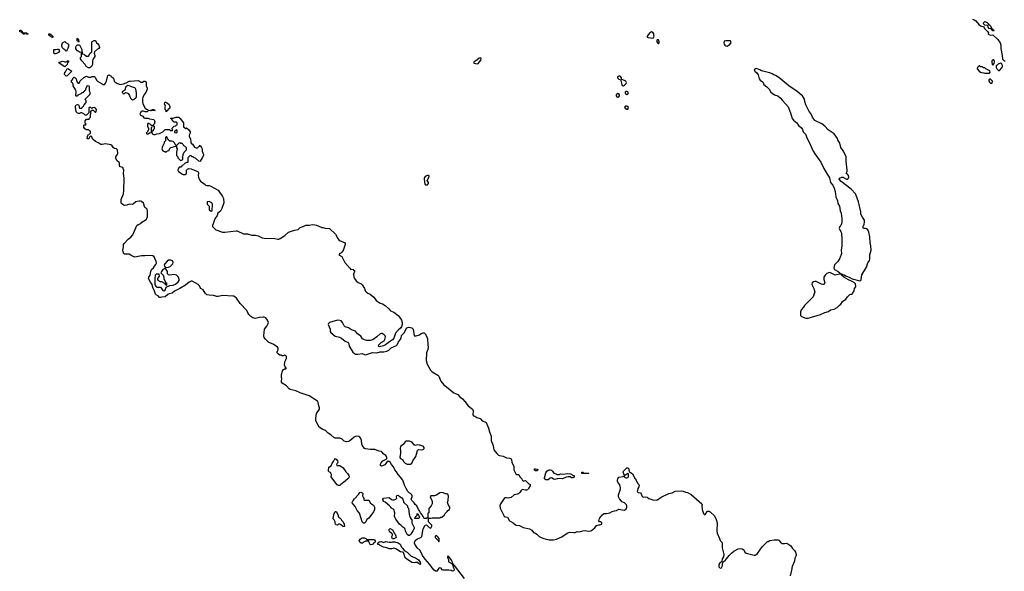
# Model space of a CAD drawing. Header units: inches. Extents: x 1861287 to 2052918, y 204622 to 437896.
# Tile 95 of 215: x 1916706 to 1934195, y 338531 to 348323. Entities that reach past the tile are written whole.
import ezdxf

# ---------------------------------------------------------------- set-up
doc = ezdxf.new("R2010")
doc.units = ezdxf.units.IN
doc.header["$MEASUREMENT"] = 0
for name, color, linetype in [('B9314', 7, 'Continuous'), ('B9323', 7, 'Continuous'), ('B9324', 7, 'Continuous'), ('B9333', 7, 'Continuous'), ('B9334', 7, 'Continuous')]:
    doc.layers.add(name, color=color, linetype=linetype)

msp = doc.modelspace()

# ---------------------------------------------------------------- linework, layer by layer
at = {"layer": 'B9314', "color": 5, "elevation": 160}
for points in [[(1916830, 348066), (1916822, 348082), (1916810, 348086), (1916798, 348082), (1916790, 348066), (1916770, 348068), (1916762, 348082), (1916746, 348090), (1916742, 348102), (1916707, 348107), (1916706, 348130), (1916710, 348134), (1916730, 348134), (1916738, 348118), (1916750, 348114), (1916758, 348098), (1916770, 348094), (1916832, 348092), (1916838, 348078), (1916854, 348070), (1916850, 348066)], [(1917290, 348008), (1917266, 348010), (1917262, 348022), (1917246, 348030), (1917242, 348042), (1917226, 348050), (1917226, 348070), (1917254, 348070), (1917258, 348058), (1917274, 348050), (1917278, 348038), (1917294, 348030), (1917294, 348010)], [(1917530, 347766), (1917506, 347790), (1917490, 347798), (1917465, 347825), (1917455, 347850), (1917455, 347870), (1917469, 347911), (1917510, 347934), (1917534, 347910), (1917574, 347890), (1917573, 347853), (1917562, 347810), (1917550, 347786)], [(1917950, 347469), (1917929, 347469), (1917889, 347489), (1917870, 347526), (1917808, 347590), (1917788, 347630), (1917788, 347652), (1917806, 347670), (1917806, 347730), (1917802, 347742), (1917768, 347748), (1917730, 347768), (1917706, 347806), (1917702, 347838), (1917707, 347853), (1917730, 347874), (1917770, 347874), (1917812, 347792), (1917818, 347718), (1917852, 347712), (1917858, 347698), (1917870, 347694), (1917890, 347674), (1917930, 347674), (1917958, 347730), (1917986, 347750), (1917988, 347930), (1918029, 347951), (1918050, 347951), (1918070, 347914), (1918090, 347902), (1918110, 347872), (1918122, 347830), (1918112, 347810), (1918090, 347802), (1918032, 347750), (1918031, 347730), (1918041, 347690), (1918039, 347670), (1918030, 347649), (1918004, 347616), (1917998, 347590), (1917999, 347530), (1917981, 347490)], [(1917750, 347926), (1917742, 347942), (1917728, 347948), (1917726, 347990), (1917730, 347994), (1917738, 347978), (1917752, 347970), (1917754, 347930)], [(1917330, 347718), (1917310, 347726), (1917310, 347794), (1917350, 347794), (1917370, 347802), (1917390, 347802), (1917397, 347797), (1917411, 347769), (1917397, 347743), (1917370, 347726), (1917350, 347718)], [(1917510, 347488), (1917406, 347550), (1917406, 347570), (1917470, 347585), (1917510, 347574), (1917530, 347574), (1917542, 347578), (1917550, 347594), (1917570, 347594), (1917574, 347590), (1917574, 347570), (1917558, 347562), (1917550, 347526)], [(1917530, 347318), (1917504, 347350), (1917509, 347390), (1917520, 347400), (1917550, 347454), (1917574, 347450), (1917594, 347430), (1917634, 347410), (1917550, 347326)], [(1918627, 347153), (1918591, 347129), (1918571, 347069), (1918530, 347046), (1918527, 347033), (1918530, 347022), (1918550, 347005), (1918566, 347010), (1918588, 347032), (1918610, 347025), (1918631, 347011), (1918657, 346977), (1918676, 346930), (1918691, 346911), (1918710, 346899), (1918730, 346904), (1918765, 346930), (1918777, 346943), (1918781, 346959), (1918782, 347022), (1918769, 347090), (1918763, 347103), (1918750, 347115), (1918690, 347129), (1918670, 347142)], [(1919310, 346688), (1919306, 346690), (1919306, 346710), (1919288, 346730), (1919289, 346771), (1919298, 346790), (1919278, 346830), (1919282, 346850), (1919290, 346862), (1919350, 346831), (1919372, 346788), (1919374, 346750), (1919340, 346720), (1919330, 346706), (1919318, 346702)], [(1918990, 346486), (1918974, 346470), (1918974, 346430), (1918994, 346390), (1918994, 346370), (1918973, 346327), (1918954, 346310), (1918970, 346294), (1918990, 346294), (1919010, 346314), (1919042, 346318), (1919046, 346330), (1919046, 346410), (1919062, 346418), (1919066, 346430), (1919062, 346442), (1919047, 346447), (1919026, 346470)], [(1919490, 346366), (1919478, 346362), (1919473, 346347), (1919458, 346342), (1919454, 346330), (1919458, 346318), (1919490, 346314), (1919502, 346318), (1919506, 346350), (1919502, 346362)], [(1919310, 346246), (1919294, 346230), (1919294, 346170), (1919273, 346147), (1919272, 346128), (1919242, 346070), (1919232, 346030), (1919238, 346010), (1919250, 345992), (1919270, 345982), (1919290, 345982), (1919310, 345974), (1919330, 345994), (1919362, 345998), (1919368, 346030), (1919390, 346052), (1919482, 346078), (1919486, 346090), (1919470, 346106), (1919455, 346135), (1919430, 346158), (1919410, 346166), (1919370, 346166), (1919346, 346190), (1919322, 346242)], [(1919550, 346138), (1919534, 346130), (1919494, 346090), (1919492, 346050), (1919502, 346030), (1919492, 345970), (1919494, 345910), (1919514, 345890), (1919514, 345870), (1919554, 345830), (1919570, 345822), (1919602, 345838), (1919606, 345870), (1919598, 345890), (1919607, 345913), (1919608, 345930), (1919628, 345970), (1919666, 346010), (1919666, 346050), (1919646, 346070), (1919622, 346082), (1919610, 346106), (1919590, 346126), (1919570, 346126)], [(1919390, 344055), (1919350, 344054), (1919323, 344037), (1919282, 343990), (1919272, 343970), (1919278, 343950), (1919290, 343932), (1919310, 343922), (1919350, 343927), (1919379, 343941), (1919428, 343990), (1919435, 344010), (1919422, 344042)], [(1919290, 343898), (1919270, 343898), (1919250, 343888), (1919222, 343850), (1919214, 343830), (1919252, 343790), (1919265, 343750), (1919267, 343727), (1919294, 343666), (1919294, 343654), (1919312, 343650), (1919313, 343607), (1919307, 343607), (1919302, 343622), (1919287, 343627), (1919282, 343642), (1919230, 343668), (1919210, 343668), (1919168, 343690), (1919158, 343710), (1919158, 343730), (1919178, 343750), (1919188, 343770), (1919186, 343806), (1919170, 343808), (1919130, 343808), (1919110, 343786), (1919105, 343730), (1919107, 343630), (1919117, 343597), (1919130, 343582), (1919150, 343574), (1919210, 343574), (1919222, 343550), (1919250, 343518), (1919270, 343511), (1919290, 343522), (1919310, 343574), (1919375, 343605), (1919430, 343610), (1919473, 343627), (1919523, 343670), (1919537, 343690), (1919541, 343710), (1919526, 343750), (1919490, 343785), (1919470, 343793), (1919443, 343797), (1919370, 343786), (1919350, 343794), (1919334, 343810), (1919329, 343850), (1919310, 343889)]]:
    msp.add_lwpolyline(points, close=True, dxfattribs=at)
msp.add_lwpolyline([(1920000, 343470), (1919966, 343526), (1919925, 343550), (1919910, 343569), (1919899, 343599), (1919879, 343619), (1919770, 343680), (1919750, 343680), (1919717, 343663), (1919650, 343613), (1919550, 343550), (1919455, 343505), (1919415, 343470), (1919363, 343457), (1919336, 343444), (1919290, 343401), (1919230, 343398), (1919210, 343390), (1919190, 343389), (1919173, 343413), (1919130, 343436), (1919119, 343450), (1919102, 343502), (1919070, 343569), (1919062, 343622), (1919030, 343665), (1918996, 343730), (1919001, 343750), (1919021, 343790), (1919035, 343850), (1919050, 343890), (1919081, 343919), (1919101, 343950), (1919125, 343975), (1919137, 344003), (1919133, 344030), (1919110, 344070), (1919094, 344114), (1919071, 344131), (1919030, 344139), (1918930, 344130), (1918870, 344133), (1918750, 344105), (1918695, 344130), (1918650, 344158), (1918630, 344162), (1918570, 344160), (1918550, 344180), (1918538, 344230), (1918550, 344290), (1918550, 344330), (1918560, 344350), (1918630, 344424), (1918678, 344462), (1918715, 344505), (1918736, 344544), (1918750, 344588), (1918787, 344670), (1918810, 344686), (1918855, 344705), (1918877, 344730), (1918937, 344763), (1918956, 344784), (1918979, 344830), (1918978, 344930), (1918972, 344952), (1918964, 344964), (1918930, 344990), (1918904, 345064), (1918870, 345094), (1918850, 345102), (1918830, 345103), (1918790, 345096), (1918770, 345087), (1918730, 345054), (1918710, 345044), (1918650, 345045), (1918611, 345030), (1918570, 345023), (1918547, 345030), (1918510, 345063), (1918506, 345090), (1918510, 345131), (1918547, 345230), (1918558, 345290), (1918559, 345510), (1918549, 345590), (1918554, 345650), (1918544, 345684), (1918536, 345696), (1918490, 345710), (1918478, 345730), (1918476, 345750), (1918480, 345770), (1918473, 345790), (1918430, 345824), (1918415, 345865), (1918416, 345890), (1918439, 345921), (1918448, 345950), (1918444, 346010), (1918428, 346028), (1918390, 346039), (1918372, 346050), (1918346, 346086), (1918322, 346102), (1918230, 346118), (1918170, 346105), (1918149, 346110), (1918110, 346130), (1918090, 346144), (1918050, 346162), (1918014, 346194), (1917998, 346210), (1917990, 346246), (1917970, 346258), (1917950, 346246), (1917933, 346207), (1917907, 346207), (1917908, 346250), (1917920, 346280), (1917927, 346293), (1917950, 346294), (1917966, 346310), (1917966, 346330), (1917962, 346342), (1917947, 346347), (1917930, 346366), (1917890, 346366), (1917878, 346378), (1917870, 346378), (1917846, 346410), (1917846, 346450), (1917850, 346454), (1917882, 346458), (1917886, 346470), (1917868, 346488), (1917868, 346530), (1917890, 346554), (1917930, 346554), (1917942, 346558), (1917947, 346573), (1917966, 346590), (1917967, 346693), (1917990, 346714), (1918010, 346714), (1918050, 346674), (1918067, 346693), (1918068, 346730), (1918055, 346755), (1918030, 346766), (1918004, 346756), (1917990, 346746), (1917970, 346766), (1917938, 346762), (1917934, 346750), (1917934, 346670), (1917890, 346626), (1917870, 346626), (1917846, 346650), (1917807, 346667), (1917790, 346668), (1917770, 346658), (1917750, 346655), (1917730, 346662), (1917710, 346689), (1917695, 346770), (1917699, 346790), (1917709, 346811), (1917730, 346818), (1917750, 346812), (1917762, 346790), (1917762, 346770), (1917770, 346754), (1917810, 346754), (1917822, 346778), (1917838, 346790), (1917850, 346814), (1917886, 346850), (1917886, 346890), (1917867, 346907), (1917867, 346913), (1917950, 346994), (1917958, 347010), (1917958, 347030), (1917947, 347053), (1917946, 347130), (1917942, 347142), (1917910, 347146), (1917898, 347142), (1917884, 347116), (1917874, 347090), (1917874, 347070), (1917858, 347062), (1917850, 347046), (1917838, 347042), (1917830, 347026), (1917810, 347026), (1917790, 347006), (1917738, 346982), (1917730, 346966), (1917710, 346966), (1917706, 346970), (1917709, 347050), (1917704, 347070), (1917658, 347150), (1917656, 347176), (1917642, 347202), (1917630, 347206), (1917627, 347213), (1917626, 347250), (1917642, 347258), (1917658, 347290), (1917670, 347302), (1917694, 347290), (1917710, 347274), (1917718, 347218), (1917733, 347213), (1917738, 347198), (1917750, 347194), (1917762, 347198), (1917783, 347237), (1917843, 347297), (1917890, 347322), (1917930, 347302), (1917970, 347302), (1917993, 347313), (1918030, 347312), (1918044, 347304), (1918072, 347250), (1918090, 347232), (1918170, 347182), (1918190, 347174), (1918210, 347174), (1918230, 347194), (1918249, 347230), (1918270, 347334), (1918290, 347342), (1918324, 347324), (1918332, 347312), (1918350, 347302), (1918370, 347282), (1918387, 347230), (1918397, 347217), (1918430, 347195), (1918470, 347177), (1918490, 347174), (1918550, 347184), (1918598, 347202), (1918649, 347230), (1918670, 347233), (1918810, 347242), (1918834, 347230), (1918853, 347213), (1918887, 347213), (1918912, 347232), (1918930, 347232), (1918950, 347222), (1918955, 347210), (1918951, 347150), (1918971, 347110), (1918971, 347090), (1918946, 347030), (1918920, 347000), (1918895, 346950), (1918887, 346910), (1918886, 346870), (1918894, 346830), (1918935, 346755), (1918957, 346737), (1918974, 346730), (1918990, 346714), (1919030, 346712), (1919066, 346730), (1919090, 346731), (1919098, 346718), (1919114, 346710), (1919050, 346704), (1919032, 346708), (1918990, 346706), (1918970, 346686), (1918933, 346687), (1918900, 346700), (1918880, 346700), (1918862, 346690), (1918842, 346650), (1918854, 346630), (1918891, 346611), (1918910, 346582), (1918930, 346574), (1918987, 346573), (1919010, 346562), (1919091, 346550), (1919102, 346530), (1919105, 346510), (1919092, 346468), (1919074, 346450), (1919078, 346438), (1919092, 346432), (1919094, 346390), (1919074, 346370), (1919074, 346350), (1919058, 346342), (1919054, 346330), (1919058, 346298), (1919090, 346282), (1919110, 346282), (1919143, 346297), (1919190, 346305), (1919248, 346332), (1919290, 346372), (1919370, 346374), (1919378, 346358), (1919390, 346354), (1919422, 346358), (1919426, 346370), (1919406, 346390), (1919450, 346434), (1919482, 346438), (1919487, 346453), (1919502, 346458), (1919506, 346490), (1919490, 346506), (1919450, 346506), (1919406, 346550), (1919402, 346562), (1919386, 346570), (1919390, 346574), (1919430, 346574), (1919485, 346595), (1919530, 346591), (1919556, 346570), (1919616, 346490), (1919614, 346414), (1919634, 346410), (1919638, 346398), (1919650, 346394), (1919670, 346402), (1919710, 346365), (1919734, 346330), (1919736, 346310), (1919718, 346270), (1919718, 346250), (1919739, 346210), (1919745, 346150), (1919751, 346131), (1919774, 346114), (1919810, 346062), (1919850, 346042), (1919866, 346050), (1919890, 346074), (1919902, 346078), (1919910, 346094), (1919918, 346078), (1919932, 346070), (1919933, 346053), (1919942, 346042), (1919945, 346030), (1919946, 345986), (1919970, 345930), (1919968, 345910), (1919950, 345870), (1919914, 345810), (1919910, 345806), (1919890, 345810), (1919830, 345862), (1919806, 345870), (1919787, 345887), (1919768, 345888), (1919750, 345906), (1919730, 345906), (1919694, 345870), (1919690, 345786), (1919670, 345786), (1919644, 345776), (1919593, 345727), (1919578, 345722), (1919570, 345706), (1919538, 345702), (1919532, 345688), (1919518, 345682), (1919514, 345650), (1919525, 345625), (1919554, 345610), (1919584, 345584), (1919610, 345572), (1919647, 345573), (1919666, 345590), (1919668, 345650), (1919686, 345670), (1919710, 345682), (1919750, 345678), (1919796, 345656), (1919870, 345630), (1919884, 345604), (1919878, 345550), (1919880, 345530), (1919899, 345479), (1919915, 345455), (1920000, 345395)], dxfattribs=at)
at = {"layer": 'B9323', "color": 5, "elevation": 160}
for points in [[(1924605, 338405), (1924430, 338634), (1924420, 338640), (1924410, 338658), (1924400, 338660), (1924393, 338690), (1924373, 338730), (1924330, 338794), (1924310, 338798), (1924305, 338790), (1924306, 338770), (1924316, 338756), (1924325, 338730), (1924325, 338705), (1924334, 338690), (1924385, 338665), (1924390, 338654), (1924398, 338658), (1924394, 338650), (1924410, 338594), (1924422, 338570), (1924422, 338550), (1924417, 338543), (1924410, 338538), (1924390, 338535), (1924370, 338544), (1924330, 338549), (1924230, 338549), (1924210, 338559), (1924190, 338589), (1924170, 338595), (1924150, 338586), (1924130, 338549), (1924110, 338530), (1924090, 338532), (1924070, 338550), (1924034, 338590), (1923993, 338653), (1923910, 338745), (1923861, 338810), (1923817, 338897), (1923767, 338950), (1923725, 339010), (1923716, 339030), (1923717, 339050), (1923742, 339090), (1923770, 339107), (1923829, 339131), (1923846, 339150), (1923873, 339287), (1923910, 339352), (1923930, 339354), (1923945, 339345), (1923982, 339310), (1924010, 339294), (1924028, 339330), (1924028, 339350), (1923968, 339408), (1923966, 339474), (1924010, 339474), (1924030, 339482), (1924170, 339482), (1924188, 339492), (1924207, 339493), (1924250, 339534), (1924263, 339557), (1924298, 339590), (1924308, 339610), (1924338, 339630), (1924348, 339650), (1924349, 339670), (1924316, 339716), (1924305, 339750), (1924316, 339796), (1924324, 339864), (1924310, 339898), (1924290, 339908), (1924268, 339908), (1924230, 339926), (1924190, 339928), (1924170, 339922), (1924110, 339883), (1924071, 339869), (1924010, 339868), (1923998, 339850), (1924026, 339790), (1924031, 339770), (1924031, 339729), (1924012, 339690), (1923973, 339647), (1923972, 339570), (1923958, 339562), (1923954, 339550), (1923954, 339486), (1923932, 339468), (1923890, 339466), (1923860, 339520), (1923856, 339536), (1923826, 339570), (1923810, 339606), (1923787, 339627), (1923758, 339690), (1923730, 339718), (1923710, 339748), (1923670, 339788), (1923658, 339810), (1923678, 339850), (1923678, 339870), (1923670, 339886), (1923646, 339910), (1923623, 339923), (1923598, 339950), (1923573, 340000)], [(1925744, 340000), (1925738, 339990), (1925723, 339977), (1925710, 339969), (1925690, 339969), (1925630, 339982), (1925614, 339966), (1925591, 339930), (1925570, 339913), (1925550, 339899), (1925490, 339887), (1925437, 339843), (1925390, 339826), (1925350, 339836), (1925330, 339836), (1925310, 339821), (1925247, 339730), (1925237, 339690), (1925241, 339650), (1925310, 339508), (1925330, 339497), (1925372, 339490), (1925407, 339427), (1925470, 339391), (1925510, 339357), (1925530, 339351), (1925584, 339344), (1925651, 339310), (1925763, 339283), (1925803, 339263), (1925830, 339218), (1925870, 339205), (1925891, 339191), (1925907, 339170), (1925931, 339150), (1925967, 339130), (1926018, 339110), (1926111, 339091), (1926190, 339088), (1926240, 339100), (1926337, 339143), (1926395, 339185), (1926445, 339215), (1926470, 339225), (1926550, 339219), (1926570, 339221), (1926610, 339238), (1926650, 339231), (1926711, 339251), (1926750, 339255), (1926810, 339241), (1926850, 339247), (1926865, 339255), (1926919, 339301), (1926950, 339341), (1926990, 339358), (1927010, 339358), (1927046, 339370), (1927046, 339390), (1927027, 339407), (1927006, 339410), (1926988, 339430), (1926996, 339444), (1927002, 339470), (1927028, 339510), (1927046, 339514), (1927048, 339530), (1927078, 339550), (1927090, 339556), (1927130, 339556), (1927189, 339571), (1927230, 339591), (1927270, 339605), (1927306, 339610), (1927349, 339631), (1927450, 339618), (1927478, 339642), (1927490, 339670), (1927490, 339690), (1927482, 339710), (1927450, 339745), (1927404, 339764), (1927394, 339774), (1927359, 339819), (1927345, 339850), (1927344, 339890), (1927371, 339970), (1927375, 340000)], [(1927688, 340000), (1927683, 339990), (1927676, 339950), (1927690, 339930), (1927730, 339925), (1927745, 339905), (1927759, 339870), (1927775, 339855), (1927790, 339848), (1927830, 339850), (1927850, 339844), (1927883, 339823), (1927950, 339797), (1928010, 339794), (1928030, 339799), (1928110, 339850), (1928210, 339900), (1928235, 339910), (1928297, 339923), (1928350, 339955), (1928470, 339959), (1928490, 339956), (1928530, 339938), (1928570, 339927), (1928630, 339893), (1928823, 339730), (1928831, 339710), (1928822, 339690), (1928827, 339627), (1928850, 339558), (1928862, 339542), (1928870, 339536), (1928890, 339546), (1928920, 339590), (1928930, 339597), (1928950, 339600), (1928970, 339589), (1929050, 339513), (1929079, 339450), (1929094, 339394), (1929089, 339250), (1929093, 339210), (1929134, 339110), (1929150, 339080), (1929175, 339050), (1929183, 339030), (1929181, 338950), (1929213, 338830), (1929205, 338790), (1929186, 338750), (1929175, 338705), (1929137, 338670), (1929125, 338650), (1929122, 338630), (1929127, 338610), (1929150, 338589), (1929170, 338593), (1929184, 338616), (1929192, 338648), (1929194, 338686), (1929201, 338699), (1929235, 338725), (1929308, 338812), (1929347, 338853), (1929390, 338889), (1929470, 338928), (1929510, 338935), (1929536, 338930), (1929567, 338910), (1929584, 338870), (1929609, 338850), (1929750, 338818), (1929770, 338820), (1929790, 338829), (1929810, 338849), (1929896, 338964), (1929925, 338995), (1929990, 339057), (1930000, 339062)]]:
    msp.add_lwpolyline(points, dxfattribs=at)
for points in [[(1922810, 339384), (1922790, 339408), (1922773, 339470), (1922740, 339560), (1922701, 339610), (1922663, 339683), (1922636, 339716), (1922619, 339730), (1922613, 339750), (1922629, 339790), (1922650, 339816), (1922726, 339894), (1922749, 339930), (1922767, 339933), (1922790, 339925), (1922799, 339910), (1922796, 339870), (1922806, 339846), (1922822, 339830), (1922814, 339810), (1922818, 339798), (1922830, 339794), (1922910, 339791), (1922940, 339740), (1922990, 339706), (1923010, 339670), (1923007, 339630), (1922990, 339589), (1922910, 339475), (1922871, 339449), (1922856, 339410), (1922830, 339384)], [(1923630, 339164), (1923610, 339169), (1923590, 339184), (1923565, 339230), (1923549, 339289), (1923510, 339315), (1923484, 339344), (1923450, 339369), (1923390, 339454), (1923370, 339489), (1923365, 339510), (1923369, 339569), (1923350, 339626), (1923309, 339649), (1923298, 339670), (1923275, 339695), (1923198, 339758), (1923169, 339770), (1923158, 339810), (1923169, 339831), (1923270, 339838), (1923310, 339805), (1923330, 339798), (1923360, 339800), (1923386, 339810), (1923406, 339830), (1923398, 339850), (1923402, 339878), (1923430, 339882), (1923446, 339866), (1923494, 339834), (1923512, 339810), (1923522, 339770), (1923532, 339750), (1923594, 339690), (1923594, 339670), (1923612, 339652), (1923626, 339546), (1923644, 339484), (1923658, 339458), (1923674, 339450), (1923674, 339390), (1923711, 339311), (1923711, 339290), (1923691, 339250), (1923656, 339190)], [(1922450, 339326), (1922423, 339343), (1922415, 339355), (1922390, 339366), (1922370, 339366), (1922350, 339348), (1922330, 339358), (1922318, 339370), (1922309, 339390), (1922308, 339410), (1922290, 339446), (1922268, 339468), (1922278, 339490), (1922283, 339537), (1922310, 339594), (1922330, 339594), (1922362, 339530), (1922364, 339504), (1922372, 339492), (1922390, 339482), (1922410, 339462), (1922421, 339441), (1922452, 339410), (1922471, 339370), (1922474, 339330), (1922470, 339326)], [(1923790, 339468), (1923726, 339470), (1923730, 339494), (1923766, 339530), (1923766, 339550), (1923770, 339554), (1923778, 339538), (1923790, 339534), (1923794, 339510), (1923814, 339490)], [(1923330, 339106), (1923320, 339120), (1923318, 339150), (1923328, 339170), (1923326, 339190), (1923308, 339208), (1923283, 339223), (1923266, 339250), (1923266, 339270), (1923288, 339292), (1923330, 339265), (1923363, 339203), (1923376, 339190), (1923390, 339154), (1923392, 339130), (1923350, 339106)], [(1922870, 339094), (1922990, 339098), (1923010, 339092), (1923022, 339070), (1923022, 339050), (1923005, 339035), (1922990, 339029), (1922970, 339008), (1922950, 339002), (1922930, 339008), (1922906, 339054), (1922906, 339066), (1922850, 339068), (1922814, 339050), (1922794, 339030), (1922770, 339029), (1922750, 339046), (1922738, 339070), (1922756, 339104), (1922790, 339122), (1922830, 339122), (1922854, 339110)], [(1924110, 339168), (1924086, 339154), (1924087, 339130), (1924138, 339078), (1924150, 339054), (1924154, 339066), (1924154, 339110), (1924130, 339148)], [(1923270, 339045), (1923310, 339045), (1923330, 339054), (1923367, 339053), (1923430, 339035), (1923463, 339010), (1923490, 338958), (1923510, 338938), (1923538, 338898), (1923590, 338871), (1923661, 338801), (1923736, 338770), (1923790, 338732), (1923818, 338690), (1923825, 338670), (1923822, 338662), (1923830, 338649), (1923818, 338658), (1923810, 338655), (1923770, 338685), (1923734, 338686), (1923710, 338681), (1923670, 338689), (1923575, 338750), (1923554, 338770), (1923529, 338849), (1923522, 338862), (1923510, 338869), (1923470, 338874), (1923386, 338930), (1923350, 338939), (1923308, 338928), (1923272, 338928), (1923230, 338948), (1923170, 338958), (1923106, 338990), (1923090, 339006), (1923067, 339007), (1923067, 339033), (1923090, 339052), (1923107, 339053), (1923130, 339062), (1923170, 339042), (1923210, 339062)]]:
    msp.add_lwpolyline(points, close=True, dxfattribs=at)
at = {"layer": 'B9324', "color": 5}
for points, elevation in [([(1927930, 348108), (1927890, 348086), (1927852, 348030), (1927853, 348013), (1927870, 348005), (1927950, 347994), (1927962, 347998), (1927978, 348030), (1927968, 348048), (1927968, 348070), (1927955, 348090)], 180), ([(1928050, 347966), (1928030, 347966), (1928022, 347958), (1928022, 347930), (1928034, 347910), (1928050, 347902), (1928058, 347902), (1928066, 347910), (1928066, 347930)], 180), ([(1929250, 347948), (1929218, 347942), (1929212, 347910), (1929218, 347890), (1929231, 347870), (1929250, 347856), (1929270, 347851), (1929290, 347862), (1929308, 347872), (1929346, 347910), (1929330, 347946)], 180), ([(1924890, 347648), (1924870, 347642), (1924831, 347609), (1924772, 347570), (1924774, 347550), (1924830, 347539), (1924850, 347543), (1924897, 347603), (1924902, 347642)], 180), ([(1927350, 347321), (1927324, 347310), (1927322, 347290), (1927350, 347266), (1927376, 347256), (1927386, 347246), (1927401, 347170), (1927410, 347152), (1927430, 347151), (1927450, 347163), (1927477, 347190), (1927483, 347210), (1927472, 347232), (1927450, 347245), (1927400, 347260), (1927395, 347275), (1927396, 347290), (1927386, 347310), (1927370, 347320)], 180), ([(1927330, 347013), (1927303, 346990), (1927299, 346970), (1927310, 346951), (1927330, 346945), (1927350, 346951), (1927361, 346970), (1927359, 346990), (1927350, 347009)], 180), ([(1927490, 347049), (1927471, 347049), (1927461, 347039), (1927459, 347030), (1927470, 347003), (1927490, 346997), (1927510, 347007), (1927514, 347010), (1927517, 347030), (1927510, 347039)], 180), ([(1927466, 346790), (1927451, 346770), (1927463, 346750), (1927490, 346733), (1927510, 346736), (1927519, 346750), (1927513, 346770), (1927490, 346789)], 180), ([(1923970, 345558), (1923944, 345556), (1923910, 345538), (1923892, 345510), (1923894, 345430), (1923902, 345410), (1923913, 345393), (1923950, 345394), (1923967, 345413), (1923968, 345430), (1923946, 345470), (1923976, 345524), (1923978, 345550)], 180), ([(1920070, 345095), (1920034, 345090), (1920034, 345050), (1920074, 345010), (1920074, 344950), (1920094, 344930), (1920110, 344922), (1920126, 344930), (1920128, 345050), (1920118, 345070), (1920086, 345090)], 160), ([(1923630, 340841), (1923570, 340840), (1923551, 340830), (1923516, 340784), (1923470, 340748), (1923463, 340710), (1923471, 340670), (1923471, 340630), (1923458, 340550), (1923470, 340532), (1923510, 340512), (1923522, 340482), (1923550, 340452), (1923590, 340431), (1923650, 340432), (1923670, 340452), (1923689, 340491), (1923742, 340570), (1923768, 340650), (1923766, 340670), (1923790, 340692), (1923847, 340687), (1923870, 340691), (1923889, 340710), (1923893, 340730), (1923874, 340750), (1923810, 340772), (1923770, 340776), (1923730, 340766), (1923710, 340775), (1923684, 340810), (1923658, 340830)], 160), ([(1922370, 340406), (1922390, 340411), (1922451, 340370), (1922498, 340298), (1922530, 340266), (1922554, 340230), (1922557, 340210), (1922551, 340190), (1922535, 340170), (1922490, 340129), (1922410, 340069), (1922390, 340054), (1922370, 340054), (1922347, 340067), (1922249, 340190), (1922239, 340210), (1922244, 340250), (1922234, 340274), (1922224, 340284), (1922208, 340290), (1922189, 340310), (1922189, 340330), (1922199, 340370), (1922210, 340385), (1922237, 340403), (1922255, 340450), (1922279, 340481), (1922302, 340530), (1922310, 340535), (1922330, 340521), (1922351, 340490), (1922355, 340470), (1922351, 340450), (1922332, 340430), (1922342, 340410)], 160), ([(1925870, 340315), (1925850, 340328), (1925849, 340350), (1925870, 340351), (1925890, 340345), (1925914, 340330), (1925910, 340329), (1925890, 340315)], 160), ([(1926250, 340252), (1926290, 340252), (1926310, 340258), (1926365, 340255), (1926430, 340265), (1926490, 340258), (1926514, 340250), (1926530, 340234), (1926553, 340233), (1926558, 340218), (1926550, 340198), (1926531, 340189), (1926510, 340189), (1926485, 340205), (1926450, 340209), (1926410, 340201), (1926350, 340173), (1926304, 340176), (1926250, 340170), (1926210, 340163), (1926190, 340167), (1926164, 340184), (1926150, 340187), (1926130, 340184), (1926090, 340157), (1926050, 340154), (1926030, 340170), (1926030, 340192), (1926050, 340279), (1926070, 340307), (1926090, 340325), (1926110, 340333), (1926130, 340333), (1926150, 340324), (1926167, 340310), (1926194, 340274), (1926210, 340265), (1926230, 340262)], 160), ([(1926810, 340269), (1926690, 340269), (1926689, 340289), (1926714, 340290), (1926718, 340278), (1926733, 340273), (1926814, 340270)], 160), ([(1927510, 340268), (1927452, 340230), (1927442, 340218), (1927450, 340202), (1927470, 340191), (1927490, 340191), (1927510, 340198), (1927522, 340210), (1927518, 340258)], 160)]:
    msp.add_lwpolyline(points, close=True, dxfattribs=dict(at, elevation=elevation))
for points, elevation in [([(1930000, 347387), (1929906, 347410), (1929870, 347422), (1929850, 347435), (1929790, 347455), (1929774, 347450), (1929754, 347430), (1929762, 347410), (1929799, 347379), (1929825, 347345), (1929841, 347270), (1929856, 347250), (1929901, 347221), (1929911, 347210), (1929926, 347170), (1929976, 347130), (1930000, 347106)], 180), ([(1920000, 345395), (1920008, 345388), (1920030, 345380), (1920070, 345378), (1920099, 345370), (1920230, 345294), (1920310, 345182), (1920324, 345150), (1920331, 345070), (1920299, 344970), (1920270, 344921), (1920225, 344890), (1920211, 344849), (1920172, 344788), (1920142, 344698), (1920128, 344670), (1920131, 344650), (1920159, 344619), (1920190, 344595), (1920310, 344553), (1920350, 344553), (1920550, 344574), (1920570, 344573), (1920682, 344522), (1920750, 344519), (1920830, 344499), (1920896, 344496), (1920943, 344483), (1921010, 344450), (1921050, 344444), (1921236, 344436), (1921294, 344426), (1921310, 344428), (1921330, 344437), (1921413, 344490), (1921478, 344550), (1921590, 344585), (1921650, 344597), (1921687, 344633), (1921742, 344650), (1921790, 344674), (1921810, 344678), (1921850, 344676), (1921910, 344685), (1921950, 344684), (1921977, 344677), (1922070, 344635), (1922090, 344635), (1922130, 344623), (1922210, 344615), (1922315, 344515), (1922359, 344439), (1922377, 344417), (1922400, 344400), (1922475, 344370), (1922487, 344350), (1922485, 344330), (1922453, 344227), (1922430, 344196), (1922410, 344178), (1922391, 344170), (1922372, 344150), (1922430, 344117), (1922481, 344010), (1922570, 343911), (1922590, 343891), (1922630, 343892), (1922638, 343878), (1922651, 343871), (1922651, 343850), (1922637, 343803), (1922641, 343750), (1922651, 343730), (1922685, 343685), (1922720, 343660), (1922770, 343635), (1922790, 343617), (1922829, 343550), (1922844, 343510), (1922859, 343490), (1922888, 343468), (1922930, 343449), (1922999, 343399), (1923016, 343376), (1923037, 343337), (1923109, 343289), (1923150, 343279), (1923200, 343250), (1923263, 343190), (1923290, 343152), (1923350, 343130), (1923430, 343072), (1923470, 343019), (1923486, 342990), (1923500, 342950), (1923501, 342910), (1923490, 342870), (1923478, 342850), (1923426, 342810), (1923383, 342757), (1923353, 342670), (1923330, 342641), (1923275, 342605), (1923205, 342550), (1923170, 342533), (1923090, 342518), (1923078, 342530), (1923088, 342550), (1923129, 342591), (1923177, 342623), (1923193, 342647), (1923202, 342690), (1923195, 342710), (1923178, 342730), (1923146, 342750), (1923130, 342754), (1923110, 342749), (1923047, 342693), (1923001, 342659), (1922970, 342642), (1922930, 342628), (1922870, 342628), (1922830, 342639), (1922798, 342658), (1922763, 342703), (1922707, 342747), (1922670, 342794), (1922600, 342820), (1922548, 342850), (1922489, 342869), (1922470, 342889), (1922441, 342950), (1922414, 342974), (1922390, 342985), (1922351, 342989), (1922290, 342969), (1922267, 342967), (1922210, 342949), (1922191, 342930), (1922187, 342910), (1922219, 342830), (1922223, 342790), (1922230, 342772), (1922310, 342706), (1922387, 342687), (1922422, 342670), (1922490, 342616), (1922538, 342590), (1922551, 342571), (1922559, 342530), (1922575, 342495), (1922623, 342423), (1922650, 342398), (1922670, 342388), (1922710, 342384), (1922790, 342396), (1922830, 342378), (1922850, 342375), (1922970, 342413), (1923050, 342408), (1923110, 342425), (1923172, 342428), (1923230, 342437), (1923263, 342457), (1923303, 342497), (1923401, 342539), (1923411, 342550), (1923428, 342592), (1923471, 342650), (1923480, 342670), (1923490, 342715), (1923500, 342730), (1923535, 342765), (1923585, 342850), (1923600, 342860), (1923617, 342863), (1923650, 342859), (1923672, 342850), (1923696, 342830), (1923712, 342712), (1923750, 342711), (1923806, 342726), (1923837, 342750), (1923870, 342762), (1923890, 342762), (1923910, 342745), (1923939, 342690), (1923950, 342655), (1923953, 342553), (1923961, 342510), (1923955, 342470), (1923941, 342439), (1923933, 342407), (1923927, 342270), (1923946, 342206), (1924001, 342101), (1924031, 342071), (1924132, 342012), (1924150, 341997), (1924188, 341908), (1924239, 341839), (1924290, 341807), (1924420, 341700), (1924445, 341685), (1924490, 341667), (1924525, 341625), (1924570, 341591), (1924610, 341547), (1924670, 341468), (1924750, 341410), (1924762, 341382), (1924753, 341310), (1924767, 341290), (1924790, 341283), (1924823, 341263), (1924883, 341243), (1924898, 341230), (1924921, 341201), (1924970, 341185), (1924991, 341171), (1925036, 341070), (1925048, 341008), (1925080, 340930), (1925079, 340850), (1925084, 340830), (1925097, 340810), (1925115, 340755), (1925127, 340687), (1925180, 340620), (1925210, 340595), (1925230, 340586), (1925294, 340574), (1925350, 340547), (1925410, 340539), (1925435, 340530), (1925444, 340510), (1925447, 340470), (1925486, 340390), (1925481, 340330), (1925520, 340260), (1925530, 340252), (1925571, 340251), (1925592, 340210), (1925626, 340170), (1925631, 340151), (1925640, 340140), (1925650, 340132), (1925690, 340142), (1925750, 340082), (1925774, 340070), (1925774, 340050), (1925744, 340000)], 160), ([(1923573, 340000), (1923542, 340062), (1923509, 340150), (1923470, 340204), (1923430, 340250), (1923399, 340299), (1923369, 340330), (1923343, 340383), (1923310, 340429), (1923289, 340469), (1923270, 340482), (1923250, 340484), (1923230, 340469), (1923190, 340421), (1923150, 340403), (1923130, 340399), (1923114, 340410), (1923113, 340430), (1923125, 340455), (1923157, 340490), (1923217, 340523), (1923226, 340534), (1923229, 340550), (1923223, 340570), (1923210, 340585), (1923172, 340612), (1923138, 340650), (1923130, 340655), (1923090, 340661), (1923012, 340692), (1922930, 340694), (1922846, 340706), (1922832, 340712), (1922791, 340771), (1922784, 340790), (1922780, 340850), (1922764, 340890), (1922750, 340910), (1922730, 340922), (1922690, 340930), (1922670, 340924), (1922646, 340910), (1922572, 340848), (1922550, 340837), (1922510, 340829), (1922470, 340843), (1922435, 340875), (1922410, 340891), (1922390, 340896), (1922310, 340894), (1922284, 340904), (1922231, 340951), (1922183, 340983), (1922136, 341030), (1922088, 341048), (1922028, 341088), (1921984, 341164), (1921968, 341210), (1921967, 341250), (1921978, 341330), (1921988, 341352), (1922020, 341390), (1922031, 341410), (1922031, 341431), (1922019, 341470), (1922010, 341530), (1921997, 341550), (1921850, 341648), (1921690, 341696), (1921610, 341736), (1921510, 341758), (1921490, 341768), (1921443, 341823), (1921371, 341870), (1921359, 341890), (1921358, 341910), (1921365, 341950), (1921355, 341990), (1921355, 342010), (1921372, 342088), (1921390, 342114), (1921410, 342124), (1921430, 342123), (1921448, 342130), (1921423, 342163), (1921412, 342190), (1921416, 342250), (1921425, 342275), (1921448, 342310), (1921447, 342347), (1921410, 342366), (1921390, 342358), (1921370, 342358), (1921350, 342368), (1921329, 342369), (1921303, 342383), (1921282, 342410), (1921282, 342430), (1921293, 342447), (1921299, 342470), (1921296, 342490), (1921285, 342510), (1921210, 342561), (1921130, 342593), (1921070, 342652), (1921050, 342679), (1921041, 342710), (1921055, 342830), (1921095, 342885), (1921118, 342930), (1921123, 342950), (1921106, 342990), (1921077, 343030), (1921050, 343043), (1921030, 343044), (1920965, 343035), (1920890, 343016), (1920850, 343029), (1920814, 343054), (1920778, 343090), (1920767, 343107), (1920743, 343163), (1920624, 343284), (1920557, 343377), (1920530, 343403), (1920512, 343412), (1920494, 343414), (1920310, 343424), (1920230, 343407), (1920210, 343407), (1920150, 343428), (1920070, 343431), (1920030, 343440), (1920010, 343454), (1920000, 343470)], 160), ([(1927375, 340000), (1927376, 340010), (1927364, 340064), (1927330, 340110), (1927324, 340130), (1927324, 340150), (1927330, 340174), (1927350, 340200), (1927424, 340216), (1927430, 340225), (1927438, 340222), (1927446, 340230), (1927425, 340290), (1927429, 340310), (1927490, 340365), (1927510, 340367), (1927526, 340350), (1927534, 340294), (1927570, 340280), (1927590, 340261), (1927640, 340170), (1927655, 340150), (1927678, 340098), (1927702, 340070), (1927710, 340051), (1927705, 340030), (1927688, 340000)], 160)]:
    msp.add_lwpolyline(points, dxfattribs=dict(at, elevation=elevation))
at = {"layer": 'B9333', "color": 5, "elevation": 160}
msp.add_lwpolyline([(1930000, 339062), (1930030, 339079), (1930110, 339091), (1930170, 339090), (1930190, 339083), (1930219, 339050), (1930250, 339027), (1930290, 339023), (1930330, 339028), (1930350, 339019), (1930401, 338981), (1930434, 338934), (1930470, 338898), (1930486, 338870), (1930497, 338830), (1930496, 338810), (1930474, 338766), (1930468, 338710), (1930425, 338615), (1930415, 338550), (1930389, 338450)], dxfattribs=at)
at = {"layer": 'B9334', "color": 5, "elevation": 180}
for points in [[(1933631, 348331), (1933662, 348322), (1933690, 348305), (1933740, 348240), (1933770, 348212), (1933833, 348193), (1933845, 348165), (1933902, 348110), (1933912, 348090), (1933911, 348070), (1933921, 348061), (1933950, 348047), (1933990, 348052), (1934081, 347970), (1934119, 347910), (1934136, 347870), (1934131, 347810), (1934158, 347690), (1934164, 347624), (1934193, 347593), (1934210, 347592)], [(1930000, 347106), (1930016, 347090), (1930050, 347038), (1930070, 347016), (1930111, 346991), (1930170, 346971), (1930214, 346934), (1930258, 346890), (1930354, 346774), (1930399, 346670), (1930428, 346568), (1930450, 346541), (1930510, 346491), (1930542, 346442), (1930585, 346410), (1930610, 346372), (1930625, 346330), (1930665, 346290), (1930691, 346211), (1930728, 346148), (1930799, 345990), (1930830, 345941), (1930879, 345879), (1930934, 345794), (1930990, 345681), (1931042, 345590), (1931090, 345518), (1931110, 345432), (1931148, 345388), (1931175, 345330), (1931193, 345273), (1931200, 345180), (1931231, 345110), (1931240, 345060), (1931267, 345010), (1931281, 344930), (1931295, 344890), (1931311, 344790), (1931311, 344730), (1931303, 344697), (1931290, 344668), (1931271, 344649), (1931264, 344616), (1931271, 344590), (1931297, 344550), (1931304, 344530), (1931301, 344501), (1931308, 344448), (1931307, 344310), (1931296, 344230), (1931303, 344170), (1931275, 344090), (1931239, 344030), (1931179, 343970), (1931165, 343910), (1931176, 343890), (1931245, 343850), (1931271, 343830), (1931277, 343817), (1931310, 343810), (1931321, 343801), (1931350, 343793), (1931375, 343775), (1931441, 343750), (1931490, 343725), (1931630, 343685), (1931646, 343694), (1931653, 343710), (1931665, 343795), (1931747, 343930), (1931770, 344005), (1931798, 344050), (1931805, 344070), (1931807, 344150), (1931832, 344230), (1931827, 344310), (1931812, 344370), (1931805, 344470), (1931789, 344550), (1931773, 344593), (1931750, 344613), (1931730, 344617), (1931696, 344616), (1931690, 344626), (1931689, 344650), (1931705, 344690), (1931712, 344728), (1931710, 344766), (1931677, 344817), (1931649, 344870), (1931644, 344910), (1931605, 345090), (1931559, 345219), (1931550, 345233), (1931473, 345313), (1931299, 345450), (1931264, 345490), (1931269, 345510), (1931310, 345525), (1931330, 345525), (1931350, 345518), (1931390, 345492), (1931410, 345492), (1931429, 345511), (1931435, 345530), (1931430, 345558), (1931410, 345578), (1931389, 345590), (1931404, 345630), (1931406, 345650), (1931389, 345810), (1931389, 345890), (1931341, 345990), (1931292, 346052), (1931273, 346133), (1931239, 346190), (1931232, 346212), (1931174, 346294), (1931065, 346365), (1931005, 346430), (1930954, 346474), (1930830, 346533), (1930790, 346590), (1930758, 346658), (1930731, 346691), (1930697, 346750), (1930669, 346810), (1930649, 346870), (1930648, 346910), (1930609, 346970), (1930589, 346990), (1930514, 347050), (1930369, 347150), (1930190, 347295), (1930133, 347333), (1930102, 347342), (1930070, 347362), (1930030, 347379), (1930000, 347387)]]:
    msp.add_lwpolyline(points, dxfattribs=at)
for points in [[(1933990, 348126), (1933982, 348142), (1933966, 348150), (1933962, 348162), (1933929, 348169), (1933909, 348189), (1933902, 348222), (1933847, 348227), (1933828, 348248), (1933830, 348274), (1933851, 348291), (1933891, 348271), (1933912, 348250), (1933914, 348234), (1933930, 348232), (1933950, 348212), (1933962, 348182), (1933974, 348170), (1933978, 348158), (1933990, 348154), (1933998, 348138), (1934010, 348134), (1934014, 348130), (1934010, 348126)], [(1933990, 347613), (1933971, 347590), (1933971, 347570), (1933982, 347530), (1933990, 347522), (1933998, 347522), (1934015, 347545), (1934019, 347581), (1934010, 347609)], [(1934130, 347549), (1934087, 347533), (1934070, 347515), (1934052, 347508), (1934052, 347472), (1934062, 347450), (1934090, 347422), (1934110, 347422), (1934153, 347467), (1934161, 347490), (1934164, 347510), (1934154, 347534), (1934144, 347544)], [(1933750, 347506), (1933730, 347486), (1933718, 347482), (1933714, 347450), (1933747, 347407), (1933770, 347392), (1933790, 347385), (1933830, 347382), (1933850, 347372), (1933930, 347374), (1933946, 347390), (1933935, 347415), (1933868, 347448), (1933850, 347466), (1933828, 347468), (1933807, 347487), (1933768, 347488), (1933762, 347502)], [(1933950, 347266), (1933930, 347266), (1933922, 347250), (1933922, 347230), (1933930, 347214), (1933950, 347194), (1933970, 347194), (1933982, 347198), (1933986, 347230)], [(1931090, 343833), (1931070, 343830), (1931044, 343816), (1931013, 343790), (1930999, 343770), (1930991, 343750), (1930991, 343710), (1931006, 343650), (1930998, 343630), (1930990, 343624), (1930970, 343619), (1930950, 343625), (1930854, 343674), (1930830, 343678), (1930805, 343670), (1930784, 343650), (1930775, 343630), (1930781, 343610), (1930810, 343552), (1930831, 343490), (1930800, 343400), (1930646, 343250), (1930630, 343222), (1930585, 343170), (1930572, 343130), (1930573, 343073), (1930592, 343052), (1930670, 343026), (1930710, 343027), (1930930, 343091), (1931010, 343127), (1931070, 343144), (1931110, 343171), (1931170, 343186), (1931226, 343214), (1931266, 343254), (1931290, 343272), (1931322, 343318), (1931380, 343360), (1931410, 343402), (1931450, 343442), (1931470, 343451), (1931490, 343452), (1931500, 343460), (1931528, 343510), (1931535, 343550), (1931557, 343583), (1931552, 343632), (1931532, 343652), (1931495, 343675), (1931430, 343703), (1931347, 343750), (1931303, 343790), (1931300, 343800), (1931286, 343806), (1931268, 343808), (1931190, 343790), (1931110, 343829)]]:
    msp.add_lwpolyline(points, close=True, dxfattribs=at)

doc.saveas('drawing.dxf')
